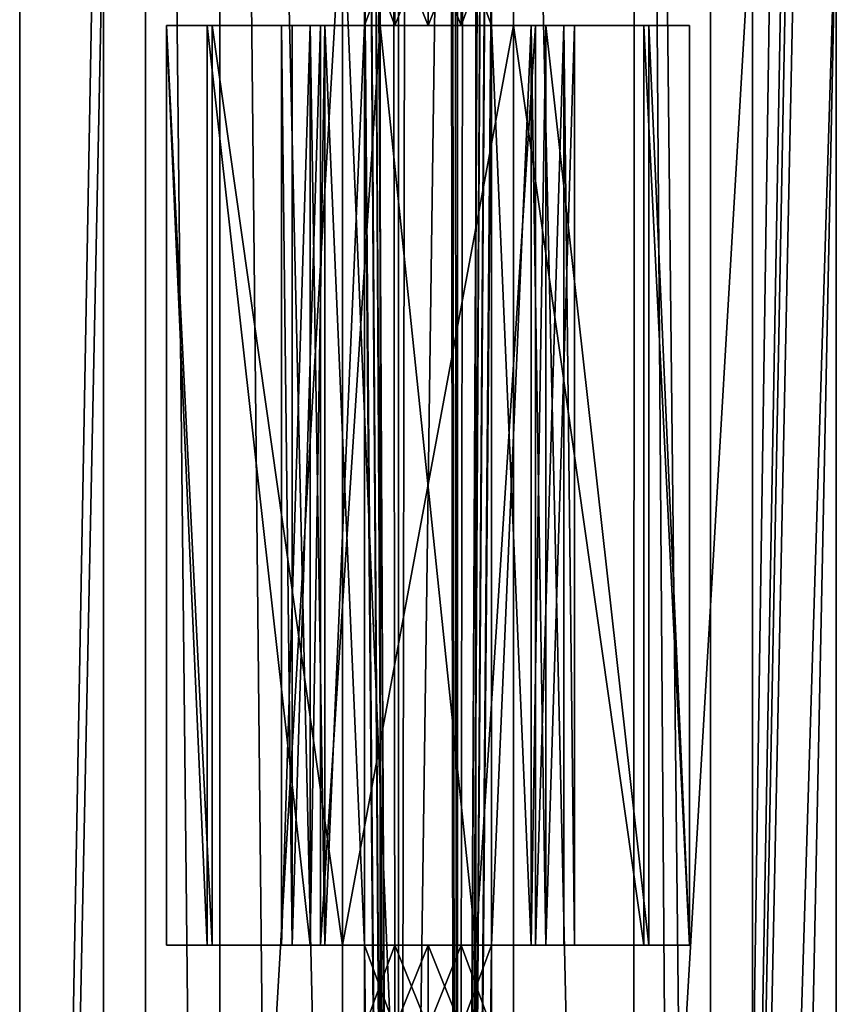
# Model space of a CAD drawing. Header units: millimetres. Extents: x -185 to 185, y -678 to 20.
# Tile 11 of 256: x -7 to 7, y -626 to -609. Entities that reach past the tile are written whole.
import ezdxf

# ---------------------------------------------------------------- set-up
doc = ezdxf.new("R2010")
doc.units = ezdxf.units.MM
doc.header["$LTSCALE"] = 65.185185
for name, color, linetype in [('107', 7, 'CONTINUOUS'), ('111', 7, 'CONTINUOUS'), ('117', 7, 'CONTINUOUS'), ('125', 7, 'CONTINUOUS'), ('131', 7, 'CONTINUOUS'), ('135', 7, 'CONTINUOUS'), ('158', 7, 'CONTINUOUS'), ('159', 7, 'CONTINUOUS'), ('160', 7, 'CONTINUOUS'), ('161', 7, 'CONTINUOUS'), ('162', 7, 'CONTINUOUS'), ('171', 7, 'CONTINUOUS'), ('184', 7, 'CONTINUOUS'), ('185', 7, 'CONTINUOUS'), ('186', 7, 'CONTINUOUS'), ('187', 7, 'CONTINUOUS'), ('196', 7, 'CONTINUOUS'), ('201', 7, 'CONTINUOUS'), ('212', 7, 'CONTINUOUS'), ('217', 7, 'CONTINUOUS'), ('648', 7, 'CONTINUOUS'), ('689', 7, 'CONTINUOUS'), ('690', 7, 'CONTINUOUS'), ('691', 7, 'CONTINUOUS'), ('692', 7, 'CONTINUOUS'), ('70', 7, 'CONTINUOUS'), ('71', 7, 'CONTINUOUS'), ('715', 7, 'CONTINUOUS'), ('716', 7, 'CONTINUOUS'), ('717', 7, 'CONTINUOUS'), ('718', 7, 'CONTINUOUS'), ('72', 7, 'CONTINUOUS'), ('73', 7, 'CONTINUOUS'), ('74', 7, 'CONTINUOUS'), ('741', 7, 'CONTINUOUS'), ('742', 7, 'CONTINUOUS'), ('743', 7, 'CONTINUOUS'), ('744', 7, 'CONTINUOUS'), ('90', 7, 'CONTINUOUS'), ('94', 7, 'CONTINUOUS')]:
    doc.layers.add(name, color=color, linetype=linetype)

msp = doc.modelspace()

# ---------------------------------------------------------------- linework, layer by layer
at = {"layer": '107', "linetype": 'Continuous'}
for points in [[(-3.512, -558.5, 18.749), (-4.795, -558.5, 16.149), (-3.55, -676, 18.714), (-3.512, -558.5, 18.749)], [(-3.55, -676, 18.714), (-4.795, -558.5, 16.149), (-4.795, -676, 16.149), (-3.55, -676, 18.714)], [(-2.297, -676, 19.513), (-3.512, -558.5, 18.749), (-3.55, -676, 18.714), (-2.297, -676, 19.513)], [(-0.81, -676, 19.8), (-0.81, -558.5, 19.8), (-3.512, -558.5, 18.749), (-0.81, -676, 19.8)], [(-0.81, -676, 19.8), (-3.512, -558.5, 18.749), (-2.297, -676, 19.513), (-0.81, -676, 19.8)]]:
    msp.add_3dface(points, dxfattribs=at)
at = {"layer": '111', "linetype": 'Continuous'}
for points in [[(-5.503, -676, -12.416), (-6.927, -676, -8.221), (-5.503, -606.898, -12.416), (-5.503, -676, -12.416)], [(-6.927, -676, -8.221), (-6.927, -606.898, -8.221), (-5.503, -606.898, -12.416), (-6.927, -676, -8.221)], [(-1.448, -606.898, -14.2), (-1.448, -676, -14.2), (-5.503, -676, -12.416), (-1.448, -606.898, -14.2)], [(-1.448, -606.898, -14.2), (-5.503, -676, -12.416), (-5.503, -606.898, -12.416), (-1.448, -606.898, -14.2)]]:
    msp.add_3dface(points, dxfattribs=at)
at = {"layer": '117', "linetype": 'Continuous'}
for points in [[(-4.795, -676, 16.149), (-4.795, -558.5, 16.149), (-6.927, -676, -8.221), (-4.795, -676, 16.149)], [(-6.927, -676, -8.221), (-4.795, -558.5, 16.149), (-6.927, -606.898, -8.221), (-6.927, -676, -8.221)]]:
    msp.add_3dface(points, dxfattribs=at)
at = {"layer": '125', "linetype": 'Continuous'}
for points in [[(4.795, -676, 16.149), (6.402, -567.5, -2.221), (4.795, -558.5, 16.149), (4.795, -676, 16.149)], [(6.402, -584.844, -2.221), (6.402, -567.5, -2.221), (4.795, -676, 16.149), (6.402, -584.844, -2.221)], [(6.431, -588.952, -2.554), (6.402, -584.844, -2.221), (4.795, -676, 16.149), (6.431, -588.952, -2.554)], [(6.518, -592.952, -3.544), (6.431, -588.952, -2.554), (4.795, -676, 16.149), (6.518, -592.952, -3.544)], [(6.927, -606.898, -8.221), (6.518, -592.952, -3.544), (4.795, -676, 16.149), (6.927, -606.898, -8.221)], [(6.927, -676, -8.221), (6.927, -606.898, -8.221), (4.795, -676, 16.149), (6.927, -676, -8.221)]]:
    msp.add_3dface(points, dxfattribs=at)
at = {"layer": '131', "linetype": 'Continuous'}
for points in [[(1.448, -676, -14.2), (1.448, -606.898, -14.2), (5.503, -606.898, -12.416), (1.448, -676, -14.2)], [(1.448, -676, -14.2), (5.503, -606.898, -12.416), (5.503, -676, -12.416), (1.448, -676, -14.2)], [(6.927, -606.898, -8.221), (6.927, -676, -8.221), (5.503, -676, -12.416), (6.927, -606.898, -8.221)], [(5.503, -606.898, -12.416), (6.927, -606.898, -8.221), (5.503, -676, -12.416), (5.503, -606.898, -12.416)]]:
    msp.add_3dface(points, dxfattribs=at)
at = {"layer": '135', "linetype": 'Continuous'}
for points in [[(0.81, -558.5, 19.8), (0.81, -676, 19.8), (3.475, -676, 18.783), (0.81, -558.5, 19.8)], [(0.81, -558.5, 19.8), (3.475, -676, 18.783), (3.512, -558.5, 18.749), (0.81, -558.5, 19.8)], [(3.475, -676, 18.783), (4.38, -676, 17.605), (3.512, -558.5, 18.749), (3.475, -676, 18.783)], [(4.795, -676, 16.149), (4.795, -558.5, 16.149), (3.512, -558.5, 18.749), (4.795, -676, 16.149)], [(4.38, -676, 17.605), (4.795, -676, 16.149), (3.512, -558.5, 18.749), (4.38, -676, 17.605)]]:
    msp.add_3dface(points, dxfattribs=at)
at = {"layer": '158', "linetype": 'Continuous'}
for points in [[(-0.563, -607.8, -3.469), (-1.08, -607.8, -3.233), (-0.563, -609.2, -3.469), (-0.563, -607.8, -3.469)], [(-0.563, -609.2, -3.469), (-1.08, -607.8, -3.233), (-1.08, -609.2, -3.233), (-0.563, -609.2, -3.469)], [(0, -607.8, -3.55), (-0.563, -607.8, -3.469), (0, -609.2, -3.55), (0, -607.8, -3.55)], [(0, -609.2, -3.55), (-0.563, -607.8, -3.469), (-0.563, -609.2, -3.469), (0, -609.2, -3.55)], [(0.563, -607.8, -3.469), (0, -607.8, -3.55), (0.563, -609.2, -3.469), (0.563, -607.8, -3.469)], [(0, -607.8, -3.55), (0, -609.2, -3.55), (0.563, -609.2, -3.469), (0, -607.8, -3.55)], [(1.08, -607.8, -3.233), (0.563, -607.8, -3.469), (1.08, -609.2, -3.233), (1.08, -607.8, -3.233)], [(1.08, -609.2, -3.233), (0.563, -607.8, -3.469), (0.563, -609.2, -3.469), (1.08, -609.2, -3.233)]]:
    msp.add_3dface(points, dxfattribs=at)
at = {"layer": '159', "linetype": 'Continuous'}
for points in [[(0, -609.2, -3.55), (-0.563, -609.2, -3.469), (-4.436, -609.2, -8.439), (0, -609.2, -3.55)], [(0.563, -609.2, -3.469), (0, -609.2, -3.55), (-4.436, -609.2, -8.439), (0.563, -609.2, -3.469)], [(-0.563, -609.2, -3.469), (-1.08, -609.2, -3.233), (-4.436, -609.2, -8.439), (-0.563, -609.2, -3.469)], [(-4.436, -609.2, -8.439), (-1.08, -609.2, -3.233), (-1.749, -609.2, -2.681), (-4.436, -609.2, -8.439)], [(1.08, -609.2, -3.233), (0.563, -609.2, -3.469), (-4.436, -609.2, -8.439), (1.08, -609.2, -3.233)], [(1.08, -609.2, -3.233), (-4.436, -609.2, -8.439), (1.749, -609.2, -2.681), (1.08, -609.2, -3.233)], [(-4.436, -609.2, -8.439), (-3.66, -609.2, -10.727), (4.436, -609.2, -8.439), (-4.436, -609.2, -8.439)], [(-3.746, -609.2, -0.55), (-4.436, -609.2, -8.439), (-2, -609.2, -0.55), (-3.746, -609.2, -0.55)], [(-2, -609.2, -0.55), (-4.436, -609.2, -8.439), (-2, -609.2, -1.85), (-2, -609.2, -0.55)], [(-2, -609.2, -1.85), (-4.436, -609.2, -8.439), (-1.749, -609.2, -2.681), (-2, -609.2, -1.85)], [(1.749, -609.2, -2.681), (-4.436, -609.2, -8.439), (4.436, -609.2, -8.439), (1.749, -609.2, -2.681)], [(-3.66, -609.2, -10.727), (-1.448, -609.2, -11.7), (3.66, -609.2, -10.727), (-3.66, -609.2, -10.727)], [(4.436, -609.2, -8.439), (-3.66, -609.2, -10.727), (3.66, -609.2, -10.727), (4.436, -609.2, -8.439)], [(-1.448, -609.2, -11.7), (1.448, -609.2, -11.7), (3.66, -609.2, -10.727), (-1.448, -609.2, -11.7)], [(2, -609.2, -1.85), (1.749, -609.2, -2.681), (3.746, -609.2, -0.55), (2, -609.2, -1.85)], [(3.746, -609.2, -0.55), (1.749, -609.2, -2.681), (4.436, -609.2, -8.439), (3.746, -609.2, -0.55)], [(2, -609.2, -0.55), (2, -609.2, -1.85), (3.746, -609.2, -0.55), (2, -609.2, -0.55)]]:
    msp.add_3dface(points, dxfattribs=at)
at = {"layer": '160', "linetype": 'Continuous'}
for points in [[(1.448, -609.2, -11.7), (-1.448, -609.2, -11.7), (-1.448, -624.8, -11.7), (1.448, -609.2, -11.7)], [(1.448, -609.2, -11.7), (-1.448, -624.8, -11.7), (1.448, -624.8, -11.7), (1.448, -609.2, -11.7)]]:
    msp.add_3dface(points, dxfattribs=at)
at = {"layer": '161', "linetype": 'Continuous'}
for points in [[(-3.746, -624.8, -0.55), (-1.749, -624.8, -2.681), (-4.436, -624.8, -8.439), (-3.746, -624.8, -0.55)], [(-4.436, -624.8, -8.439), (-1.749, -624.8, -2.681), (4.436, -624.8, -8.439), (-4.436, -624.8, -8.439)], [(-3.66, -624.8, -10.727), (-4.436, -624.8, -8.439), (3.66, -624.8, -10.727), (-3.66, -624.8, -10.727)], [(3.66, -624.8, -10.727), (-4.436, -624.8, -8.439), (4.436, -624.8, -8.439), (3.66, -624.8, -10.727)], [(-2, -624.8, -1.85), (-1.749, -624.8, -2.681), (-3.746, -624.8, -0.55), (-2, -624.8, -1.85)], [(-2, -624.8, -0.55), (-2, -624.8, -1.85), (-3.746, -624.8, -0.55), (-2, -624.8, -0.55)], [(1.448, -624.8, -11.7), (-1.448, -624.8, -11.7), (-3.66, -624.8, -10.727), (1.448, -624.8, -11.7)], [(1.448, -624.8, -11.7), (-3.66, -624.8, -10.727), (3.66, -624.8, -10.727), (1.448, -624.8, -11.7)], [(-1.749, -624.8, -2.681), (-1.08, -624.8, -3.233), (4.436, -624.8, -8.439), (-1.749, -624.8, -2.681)], [(-1.08, -624.8, -3.233), (-0.563, -624.8, -3.469), (4.436, -624.8, -8.439), (-1.08, -624.8, -3.233)], [(-0.563, -624.8, -3.469), (0, -624.8, -3.55), (4.436, -624.8, -8.439), (-0.563, -624.8, -3.469)], [(0, -624.8, -3.55), (0.563, -624.8, -3.469), (4.436, -624.8, -8.439), (0, -624.8, -3.55)], [(0.563, -624.8, -3.469), (1.08, -624.8, -3.233), (4.436, -624.8, -8.439), (0.563, -624.8, -3.469)], [(4.436, -624.8, -8.439), (1.08, -624.8, -3.233), (1.749, -624.8, -2.681), (4.436, -624.8, -8.439)], [(2, -624.8, -1.85), (4.436, -624.8, -8.439), (1.749, -624.8, -2.681), (2, -624.8, -1.85)], [(3.746, -624.8, -0.55), (4.436, -624.8, -8.439), (2, -624.8, -0.55), (3.746, -624.8, -0.55)], [(2, -624.8, -0.55), (4.436, -624.8, -8.439), (2, -624.8, -1.85), (2, -624.8, -0.55)]]:
    msp.add_3dface(points, dxfattribs=at)
at = {"layer": '162', "linetype": 'Continuous'}
for points in [[(-0.563, -624.8, -3.469), (-1.08, -624.8, -3.233), (-0.563, -626.2, -3.469), (-0.563, -624.8, -3.469)], [(-0.563, -626.2, -3.469), (-1.08, -624.8, -3.233), (-1.08, -626.2, -3.233), (-0.563, -626.2, -3.469)], [(0, -624.8, -3.55), (-0.563, -624.8, -3.469), (0, -626.2, -3.55), (0, -624.8, -3.55)], [(0, -626.2, -3.55), (-0.563, -624.8, -3.469), (-0.563, -626.2, -3.469), (0, -626.2, -3.55)], [(0.563, -624.8, -3.469), (0, -624.8, -3.55), (0.563, -626.2, -3.469), (0.563, -624.8, -3.469)], [(0, -624.8, -3.55), (0, -626.2, -3.55), (0.563, -626.2, -3.469), (0, -624.8, -3.55)], [(1.08, -624.8, -3.233), (0.563, -624.8, -3.469), (1.08, -626.2, -3.233), (1.08, -624.8, -3.233)], [(1.08, -626.2, -3.233), (0.563, -624.8, -3.469), (0.563, -626.2, -3.469), (1.08, -626.2, -3.233)]]:
    msp.add_3dface(points, dxfattribs=at)
at = {"layer": '171', "linetype": 'Continuous'}
for points in [[(-0.5, -35.7, -3.35), (-0.5, -675, -3.35), (-1.08, -558.3, -3.233), (-0.5, -35.7, -3.35)], [(-1.08, -560.5, -3.233), (-1.08, -558.3, -3.233), (-0.5, -675, -3.35), (-1.08, -560.5, -3.233)], [(-1.08, -573.8, -3.233), (-1.08, -560.5, -3.233), (-0.5, -675, -3.35), (-1.08, -573.8, -3.233)], [(-1.08, -575.2, -3.233), (-1.08, -573.8, -3.233), (-0.5, -675, -3.35), (-1.08, -575.2, -3.233)], [(-1.08, -590.8, -3.233), (-1.08, -575.2, -3.233), (-0.5, -675, -3.35), (-1.08, -590.8, -3.233)], [(-1.08, -592.2, -3.233), (-1.08, -590.8, -3.233), (-0.5, -675, -3.35), (-1.08, -592.2, -3.233)], [(-1.08, -607.8, -3.233), (-1.08, -592.2, -3.233), (-0.5, -675, -3.35), (-1.08, -607.8, -3.233)], [(-1.08, -609.2, -3.233), (-1.08, -607.8, -3.233), (-0.5, -675, -3.35), (-1.08, -609.2, -3.233)], [(-2, -609.2, -1.85), (-1.749, -609.2, -2.681), (-2, -624.8, -1.85), (-2, -609.2, -1.85)], [(-1.749, -609.2, -2.681), (-1.749, -624.8, -2.681), (-2, -624.8, -1.85), (-1.749, -609.2, -2.681)], [(-1.749, -609.2, -2.681), (-1.08, -609.2, -3.233), (-1.749, -624.8, -2.681), (-1.749, -609.2, -2.681)], [(-1.08, -609.2, -3.233), (-1.08, -624.8, -3.233), (-1.749, -624.8, -2.681), (-1.08, -609.2, -3.233)], [(-1.08, -624.8, -3.233), (-1.08, -609.2, -3.233), (-0.5, -675, -3.35), (-1.08, -624.8, -3.233)], [(-1.08, -626.2, -3.233), (-1.08, -624.8, -3.233), (-0.5, -675, -3.35), (-1.08, -626.2, -3.233)]]:
    msp.add_3dface(points, dxfattribs=at)
at = {"layer": '184', "linetype": 'Continuous'}
for points in [[(-2, -609.2, -0.55), (-2, -609.2, -1.85), (-2, -624.8, -1.85), (-2, -609.2, -0.55)], [(-2, -609.2, -0.55), (-2, -624.8, -1.85), (-2, -624.8, -0.55), (-2, -609.2, -0.55)]]:
    msp.add_3dface(points, dxfattribs=at)
at = {"layer": '185', "linetype": 'Continuous'}
for points in [[(-3.746, -609.2, -0.55), (-2, -609.2, -0.55), (-2, -624.8, -0.55), (-3.746, -609.2, -0.55)], [(-3.746, -609.2, -0.55), (-2, -624.8, -0.55), (-3.746, -624.8, -0.55), (-3.746, -609.2, -0.55)]]:
    msp.add_3dface(points, dxfattribs=at)
at = {"layer": '186', "linetype": 'Continuous'}
for points in [[(-4.436, -609.2, -8.439), (-3.746, -609.2, -0.55), (-3.746, -624.8, -0.55), (-4.436, -609.2, -8.439)], [(-4.436, -609.2, -8.439), (-3.746, -624.8, -0.55), (-4.436, -624.8, -8.439), (-4.436, -609.2, -8.439)]]:
    msp.add_3dface(points, dxfattribs=at)
at = {"layer": '187', "linetype": 'Continuous'}
for points in [[(-3.66, -609.2, -10.727), (-4.436, -609.2, -8.439), (-3.66, -624.8, -10.727), (-3.66, -609.2, -10.727)], [(-4.436, -609.2, -8.439), (-4.436, -624.8, -8.439), (-3.66, -624.8, -10.727), (-4.436, -609.2, -8.439)], [(-1.448, -609.2, -11.7), (-3.66, -609.2, -10.727), (-1.448, -624.8, -11.7), (-1.448, -609.2, -11.7)], [(-1.448, -624.8, -11.7), (-3.66, -609.2, -10.727), (-3.66, -624.8, -10.727), (-1.448, -624.8, -11.7)]]:
    msp.add_3dface(points, dxfattribs=at)
at = {"layer": '196', "linetype": 'Continuous'}
for points in [[(0.5, -675, -3.35), (-0.5, -675, -3.35), (-0.5, -35.7, -3.35), (0.5, -675, -3.35)], [(0.5, -675, -3.35), (-0.5, -35.7, -3.35), (-0.2, -74.7, -3.35), (0.5, -675, -3.35)], [(0.5, -675, -3.35), (0.2, -74.7, -3.35), (0.5, -35.7, -3.35), (0.5, -675, -3.35)], [(0.5, -675, -3.35), (-0.2, -74.7, -3.35), (0.2, -74.7, -3.35), (0.5, -675, -3.35)]]:
    msp.add_3dface(points, dxfattribs=at)
at = {"layer": '201', "linetype": 'Continuous'}
for points in [[(1.08, -558.3, -3.233), (0.5, -675, -3.35), (1.341, -35.52, -3.092), (1.08, -558.3, -3.233)], [(0.5, -675, -3.35), (0.5, -35.7, -3.35), (1.341, -35.52, -3.092), (0.5, -675, -3.35)], [(0.5, -675, -3.35), (1.08, -558.3, -3.233), (1.08, -560.5, -3.233), (0.5, -675, -3.35)], [(0.5, -675, -3.35), (1.08, -560.5, -3.233), (1.08, -573.8, -3.233), (0.5, -675, -3.35)], [(0.5, -675, -3.35), (1.08, -573.8, -3.233), (1.08, -575.2, -3.233), (0.5, -675, -3.35)], [(0.5, -675, -3.35), (1.08, -575.2, -3.233), (1.08, -590.8, -3.233), (0.5, -675, -3.35)], [(0.5, -675, -3.35), (1.08, -590.8, -3.233), (1.08, -592.2, -3.233), (0.5, -675, -3.35)], [(0.5, -675, -3.35), (1.08, -592.2, -3.233), (1.08, -607.8, -3.233), (0.5, -675, -3.35)], [(0.5, -675, -3.35), (1.08, -607.8, -3.233), (1.08, -609.2, -3.233), (0.5, -675, -3.35)], [(0.5, -675, -3.35), (1.08, -609.2, -3.233), (1.08, -624.8, -3.233), (0.5, -675, -3.35)], [(1.08, -609.2, -3.233), (1.749, -609.2, -2.681), (1.08, -624.8, -3.233), (1.08, -609.2, -3.233)], [(1.08, -624.8, -3.233), (1.749, -609.2, -2.681), (1.749, -624.8, -2.681), (1.08, -624.8, -3.233)], [(1.749, -609.2, -2.681), (2, -609.2, -1.85), (1.749, -624.8, -2.681), (1.749, -609.2, -2.681)], [(2, -609.2, -1.85), (2, -624.8, -1.85), (1.749, -624.8, -2.681), (2, -609.2, -1.85)], [(0.5, -675, -3.35), (1.08, -624.8, -3.233), (1.08, -626.2, -3.233), (0.5, -675, -3.35)]]:
    msp.add_3dface(points, dxfattribs=at)
at = {"layer": '212', "linetype": 'Continuous'}
for points in [[(0.5, -26.5, 16.65), (0.5, -675, 16.65), (1.08, -558.3, 16.533), (0.5, -26.5, 16.65)], [(1.08, -560.5, 16.533), (1.08, -558.3, 16.533), (0.5, -675, 16.65), (1.08, -560.5, 16.533)], [(1.08, -573.8, 16.533), (1.08, -560.5, 16.533), (0.5, -675, 16.65), (1.08, -573.8, 16.533)], [(1.08, -575.2, 16.533), (1.08, -573.8, 16.533), (0.5, -675, 16.65), (1.08, -575.2, 16.533)], [(1.08, -590.8, 16.533), (1.08, -575.2, 16.533), (0.5, -675, 16.65), (1.08, -590.8, 16.533)], [(1.08, -592.2, 16.533), (1.08, -590.8, 16.533), (0.5, -675, 16.65), (1.08, -592.2, 16.533)], [(1.08, -607.8, 16.533), (1.08, -592.2, 16.533), (0.5, -675, 16.65), (1.08, -607.8, 16.533)], [(1.08, -609.2, 16.533), (1.08, -607.8, 16.533), (0.5, -675, 16.65), (1.08, -609.2, 16.533)], [(1.08, -624.8, 16.533), (1.08, -609.2, 16.533), (0.5, -675, 16.65), (1.08, -624.8, 16.533)], [(1.08, -624.8, 16.533), (1.749, -624.8, 15.981), (1.08, -609.2, 16.533), (1.08, -624.8, 16.533)], [(1.08, -609.2, 16.533), (1.749, -624.8, 15.981), (1.749, -609.2, 15.981), (1.08, -609.2, 16.533)], [(1.749, -624.8, 15.981), (2, -624.8, 15.15), (1.749, -609.2, 15.981), (1.749, -624.8, 15.981)], [(2, -624.8, 15.15), (2, -609.2, 15.15), (1.749, -609.2, 15.981), (2, -624.8, 15.15)], [(1.08, -626.2, 16.533), (1.08, -624.8, 16.533), (0.5, -675, 16.65), (1.08, -626.2, 16.533)]]:
    msp.add_3dface(points, dxfattribs=at)
at = {"layer": '217', "linetype": 'Continuous'}
for points in [[(-0.5, -675, 16.65), (0.5, -675, 16.65), (0.5, -26.5, 16.65), (-0.5, -675, 16.65)], [(-0.5, -675, 16.65), (0.5, -26.5, 16.65), (-0.5, -26.5, 16.65), (-0.5, -675, 16.65)]]:
    msp.add_3dface(points, dxfattribs=at)
at = {"layer": '648', "linetype": 'Continuous'}
for points in [[(-1.08, -558.3, 16.533), (-0.5, -675, 16.65), (-1.304, -26.267, 16.417), (-1.08, -558.3, 16.533)], [(-0.5, -675, 16.65), (-0.5, -26.5, 16.65), (-1.304, -26.267, 16.417), (-0.5, -675, 16.65)], [(-1.08, -560.5, 16.533), (-0.5, -675, 16.65), (-1.08, -558.3, 16.533), (-1.08, -560.5, 16.533)], [(-1.08, -573.8, 16.533), (-0.5, -675, 16.65), (-1.08, -560.5, 16.533), (-1.08, -573.8, 16.533)], [(-1.08, -575.2, 16.533), (-0.5, -675, 16.65), (-1.08, -573.8, 16.533), (-1.08, -575.2, 16.533)], [(-1.08, -590.8, 16.533), (-0.5, -675, 16.65), (-1.08, -575.2, 16.533), (-1.08, -590.8, 16.533)], [(-1.08, -592.2, 16.533), (-0.5, -675, 16.65), (-1.08, -590.8, 16.533), (-1.08, -592.2, 16.533)], [(-1.08, -607.8, 16.533), (-0.5, -675, 16.65), (-1.08, -592.2, 16.533), (-1.08, -607.8, 16.533)], [(-1.08, -609.2, 16.533), (-0.5, -675, 16.65), (-1.08, -607.8, 16.533), (-1.08, -609.2, 16.533)], [(-2, -624.8, 15.15), (-1.749, -624.8, 15.981), (-2, -609.2, 15.15), (-2, -624.8, 15.15)], [(-1.749, -624.8, 15.981), (-1.749, -609.2, 15.981), (-2, -609.2, 15.15), (-1.749, -624.8, 15.981)], [(-1.749, -624.8, 15.981), (-1.08, -624.8, 16.533), (-1.749, -609.2, 15.981), (-1.749, -624.8, 15.981)], [(-1.08, -624.8, 16.533), (-1.08, -609.2, 16.533), (-1.749, -609.2, 15.981), (-1.08, -624.8, 16.533)], [(-1.08, -624.8, 16.533), (-0.5, -675, 16.65), (-1.08, -609.2, 16.533), (-1.08, -624.8, 16.533)], [(-1.08, -626.2, 16.533), (-0.5, -675, 16.65), (-1.08, -624.8, 16.533), (-1.08, -626.2, 16.533)]]:
    msp.add_3dface(points, dxfattribs=at)
at = {"layer": '689', "linetype": 'Continuous'}
for points in [[(-2, -624.8, 13.85), (-2, -624.8, 15.15), (-2, -609.2, 15.15), (-2, -624.8, 13.85)], [(-2, -624.8, 13.85), (-2, -609.2, 15.15), (-2, -609.2, 13.85), (-2, -624.8, 13.85)]]:
    msp.add_3dface(points, dxfattribs=at)
at = {"layer": '690', "linetype": 'Continuous'}
for points in [[(-2.486, -624.8, 13.85), (-2, -624.8, 13.85), (-2, -609.2, 13.85), (-2.486, -624.8, 13.85)], [(-2.486, -624.8, 13.85), (-2, -609.2, 13.85), (-2.486, -609.2, 13.85), (-2.486, -624.8, 13.85)]]:
    msp.add_3dface(points, dxfattribs=at)
at = {"layer": '691', "linetype": 'Continuous'}
for points in [[(-2.304, -624.8, 15.931), (-2.486, -624.8, 13.85), (-2.486, -609.2, 13.85), (-2.304, -624.8, 15.931)], [(-2.304, -624.8, 15.931), (-2.486, -609.2, 13.85), (-2.304, -609.2, 15.931), (-2.304, -624.8, 15.931)]]:
    msp.add_3dface(points, dxfattribs=at)
at = {"layer": '692', "linetype": 'Continuous'}
for points in [[(-1.823, -624.8, 16.906), (-2.304, -624.8, 15.931), (-1.823, -609.2, 16.906), (-1.823, -624.8, 16.906)], [(-2.304, -624.8, 15.931), (-2.304, -609.2, 15.931), (-1.823, -609.2, 16.906), (-2.304, -624.8, 15.931)], [(-0.81, -624.8, 17.3), (-1.823, -624.8, 16.906), (-0.81, -609.2, 17.3), (-0.81, -624.8, 17.3)], [(-0.81, -609.2, 17.3), (-1.823, -624.8, 16.906), (-1.823, -609.2, 16.906), (-0.81, -609.2, 17.3)]]:
    msp.add_3dface(points, dxfattribs=at)
at = {"layer": '70', "linetype": 'Continuous'}
for points in [[(-0.563, -626.2, 16.769), (-1.08, -626.2, 16.533), (-0.563, -624.8, 16.769), (-0.563, -626.2, 16.769)], [(-0.563, -624.8, 16.769), (-1.08, -626.2, 16.533), (-1.08, -624.8, 16.533), (-0.563, -624.8, 16.769)], [(0, -626.2, 16.85), (-0.563, -626.2, 16.769), (0, -624.8, 16.85), (0, -626.2, 16.85)], [(0, -624.8, 16.85), (-0.563, -626.2, 16.769), (-0.563, -624.8, 16.769), (0, -624.8, 16.85)], [(0.563, -626.2, 16.769), (0, -626.2, 16.85), (0.563, -624.8, 16.769), (0.563, -626.2, 16.769)], [(0, -626.2, 16.85), (0, -624.8, 16.85), (0.563, -624.8, 16.769), (0, -626.2, 16.85)], [(1.08, -626.2, 16.533), (0.563, -626.2, 16.769), (1.08, -624.8, 16.533), (1.08, -626.2, 16.533)], [(1.08, -624.8, 16.533), (0.563, -626.2, 16.769), (0.563, -624.8, 16.769), (1.08, -624.8, 16.533)]]:
    msp.add_3dface(points, dxfattribs=at)
at = {"layer": '71', "linetype": 'Continuous'}
for points in [[(-2.486, -624.8, 13.85), (-2.304, -624.8, 15.931), (-2, -624.8, 15.15), (-2.486, -624.8, 13.85)], [(-2, -624.8, 13.85), (-2.486, -624.8, 13.85), (-2, -624.8, 15.15), (-2, -624.8, 13.85)], [(-2.304, -624.8, 15.931), (-1.823, -624.8, 16.906), (-2, -624.8, 15.15), (-2.304, -624.8, 15.931)], [(-2, -624.8, 15.15), (-1.823, -624.8, 16.906), (-1.749, -624.8, 15.981), (-2, -624.8, 15.15)], [(-1.823, -624.8, 16.906), (-0.81, -624.8, 17.3), (-1.749, -624.8, 15.981), (-1.823, -624.8, 16.906)], [(-0.81, -624.8, 17.3), (-1.08, -624.8, 16.533), (-1.749, -624.8, 15.981), (-0.81, -624.8, 17.3)], [(-0.563, -624.8, 16.769), (-1.08, -624.8, 16.533), (-0.81, -624.8, 17.3), (-0.563, -624.8, 16.769)], [(0.81, -624.8, 17.3), (-0.563, -624.8, 16.769), (-0.81, -624.8, 17.3), (0.81, -624.8, 17.3)], [(0, -624.8, 16.85), (-0.563, -624.8, 16.769), (0.81, -624.8, 17.3), (0, -624.8, 16.85)], [(0.563, -624.8, 16.769), (0, -624.8, 16.85), (0.81, -624.8, 17.3), (0.563, -624.8, 16.769)], [(1.08, -624.8, 16.533), (0.563, -624.8, 16.769), (0.81, -624.8, 17.3), (1.08, -624.8, 16.533)], [(1.08, -624.8, 16.533), (0.81, -624.8, 17.3), (1.823, -624.8, 16.906), (1.08, -624.8, 16.533)], [(1.749, -624.8, 15.981), (1.08, -624.8, 16.533), (1.823, -624.8, 16.906), (1.749, -624.8, 15.981)], [(2, -624.8, 15.15), (1.749, -624.8, 15.981), (1.823, -624.8, 16.906), (2, -624.8, 15.15)], [(2.304, -624.8, 15.931), (2, -624.8, 15.15), (1.823, -624.8, 16.906), (2.304, -624.8, 15.931)], [(2, -624.8, 13.85), (2, -624.8, 15.15), (2.304, -624.8, 15.931), (2, -624.8, 13.85)], [(2.486, -624.8, 13.85), (2, -624.8, 13.85), (2.304, -624.8, 15.931), (2.486, -624.8, 13.85)]]:
    msp.add_3dface(points, dxfattribs=at)
at = {"layer": '715', "linetype": 'Continuous'}
for points in [[(2, -624.8, 15.15), (2, -624.8, 13.85), (2, -609.2, 13.85), (2, -624.8, 15.15)], [(2, -624.8, 15.15), (2, -609.2, 13.85), (2, -609.2, 15.15), (2, -624.8, 15.15)]]:
    msp.add_3dface(points, dxfattribs=at)
at = {"layer": '716', "linetype": 'Continuous'}
for points in [[(2, -624.8, 13.85), (2.486, -624.8, 13.85), (2.486, -609.2, 13.85), (2, -624.8, 13.85)], [(2, -624.8, 13.85), (2.486, -609.2, 13.85), (2, -609.2, 13.85), (2, -624.8, 13.85)]]:
    msp.add_3dface(points, dxfattribs=at)
at = {"layer": '717', "linetype": 'Continuous'}
for points in [[(2.486, -624.8, 13.85), (2.304, -624.8, 15.931), (2.304, -609.2, 15.931), (2.486, -624.8, 13.85)], [(2.486, -624.8, 13.85), (2.304, -609.2, 15.931), (2.486, -609.2, 13.85), (2.486, -624.8, 13.85)]]:
    msp.add_3dface(points, dxfattribs=at)
at = {"layer": '718', "linetype": 'Continuous'}
for points in [[(1.823, -624.8, 16.906), (0.81, -624.8, 17.3), (1.823, -609.2, 16.906), (1.823, -624.8, 16.906)], [(0.81, -624.8, 17.3), (0.81, -609.2, 17.3), (1.823, -609.2, 16.906), (0.81, -624.8, 17.3)], [(2.304, -624.8, 15.931), (1.823, -624.8, 16.906), (2.304, -609.2, 15.931), (2.304, -624.8, 15.931)], [(1.823, -624.8, 16.906), (1.823, -609.2, 16.906), (2.304, -609.2, 15.931), (1.823, -624.8, 16.906)]]:
    msp.add_3dface(points, dxfattribs=at)
at = {"layer": '72', "linetype": 'Continuous'}
for points in [[(0.81, -624.8, 17.3), (-0.81, -624.8, 17.3), (-0.81, -609.2, 17.3), (0.81, -624.8, 17.3)], [(0.81, -624.8, 17.3), (-0.81, -609.2, 17.3), (0.81, -609.2, 17.3), (0.81, -624.8, 17.3)]]:
    msp.add_3dface(points, dxfattribs=at)
at = {"layer": '73', "linetype": 'Continuous'}
for points in [[(-2.486, -609.2, 13.85), (-2, -609.2, 13.85), (-2.304, -609.2, 15.931), (-2.486, -609.2, 13.85)], [(-2, -609.2, 13.85), (-2, -609.2, 15.15), (-2.304, -609.2, 15.931), (-2, -609.2, 13.85)], [(-2.304, -609.2, 15.931), (-2, -609.2, 15.15), (-1.823, -609.2, 16.906), (-2.304, -609.2, 15.931)], [(-2, -609.2, 15.15), (-1.749, -609.2, 15.981), (-1.823, -609.2, 16.906), (-2, -609.2, 15.15)], [(-1.08, -609.2, 16.533), (-0.81, -609.2, 17.3), (-1.823, -609.2, 16.906), (-1.08, -609.2, 16.533)], [(-1.749, -609.2, 15.981), (-1.08, -609.2, 16.533), (-1.823, -609.2, 16.906), (-1.749, -609.2, 15.981)], [(-0.563, -609.2, 16.769), (-0.81, -609.2, 17.3), (-1.08, -609.2, 16.533), (-0.563, -609.2, 16.769)], [(0.81, -609.2, 17.3), (-0.81, -609.2, 17.3), (0.563, -609.2, 16.769), (0.81, -609.2, 17.3)], [(0.563, -609.2, 16.769), (-0.81, -609.2, 17.3), (0, -609.2, 16.85), (0.563, -609.2, 16.769)], [(0, -609.2, 16.85), (-0.81, -609.2, 17.3), (-0.563, -609.2, 16.769), (0, -609.2, 16.85)], [(1.08, -609.2, 16.533), (0.81, -609.2, 17.3), (0.563, -609.2, 16.769), (1.08, -609.2, 16.533)], [(0.81, -609.2, 17.3), (1.08, -609.2, 16.533), (1.749, -609.2, 15.981), (0.81, -609.2, 17.3)], [(1.823, -609.2, 16.906), (0.81, -609.2, 17.3), (1.749, -609.2, 15.981), (1.823, -609.2, 16.906)], [(2, -609.2, 15.15), (1.823, -609.2, 16.906), (1.749, -609.2, 15.981), (2, -609.2, 15.15)], [(2.304, -609.2, 15.931), (1.823, -609.2, 16.906), (2, -609.2, 15.15), (2.304, -609.2, 15.931)], [(2.486, -609.2, 13.85), (2.304, -609.2, 15.931), (2, -609.2, 15.15), (2.486, -609.2, 13.85)], [(2, -609.2, 13.85), (2.486, -609.2, 13.85), (2, -609.2, 15.15), (2, -609.2, 13.85)]]:
    msp.add_3dface(points, dxfattribs=at)
at = {"layer": '74', "linetype": 'Continuous'}
for points in [[(-0.563, -609.2, 16.769), (-1.08, -609.2, 16.533), (-0.563, -607.8, 16.769), (-0.563, -609.2, 16.769)], [(-0.563, -607.8, 16.769), (-1.08, -609.2, 16.533), (-1.08, -607.8, 16.533), (-0.563, -607.8, 16.769)], [(0, -609.2, 16.85), (-0.563, -609.2, 16.769), (0, -607.8, 16.85), (0, -609.2, 16.85)], [(0, -607.8, 16.85), (-0.563, -609.2, 16.769), (-0.563, -607.8, 16.769), (0, -607.8, 16.85)], [(0.563, -609.2, 16.769), (0, -609.2, 16.85), (0.563, -607.8, 16.769), (0.563, -609.2, 16.769)], [(0, -609.2, 16.85), (0, -607.8, 16.85), (0.563, -607.8, 16.769), (0, -609.2, 16.85)], [(1.08, -609.2, 16.533), (0.563, -609.2, 16.769), (1.08, -607.8, 16.533), (1.08, -609.2, 16.533)], [(1.08, -607.8, 16.533), (0.563, -609.2, 16.769), (0.563, -607.8, 16.769), (1.08, -607.8, 16.533)]]:
    msp.add_3dface(points, dxfattribs=at)
at = {"layer": '741', "linetype": 'Continuous'}
for points in [[(2, -609.2, -1.85), (2, -609.2, -0.55), (2, -624.8, -0.55), (2, -609.2, -1.85)], [(2, -609.2, -1.85), (2, -624.8, -0.55), (2, -624.8, -1.85), (2, -609.2, -1.85)]]:
    msp.add_3dface(points, dxfattribs=at)
at = {"layer": '742', "linetype": 'Continuous'}
for points in [[(2, -609.2, -0.55), (3.746, -609.2, -0.55), (3.746, -624.8, -0.55), (2, -609.2, -0.55)], [(2, -609.2, -0.55), (3.746, -624.8, -0.55), (2, -624.8, -0.55), (2, -609.2, -0.55)]]:
    msp.add_3dface(points, dxfattribs=at)
at = {"layer": '743', "linetype": 'Continuous'}
for points in [[(3.746, -609.2, -0.55), (4.436, -609.2, -8.439), (4.436, -624.8, -8.439), (3.746, -609.2, -0.55)], [(3.746, -609.2, -0.55), (4.436, -624.8, -8.439), (3.746, -624.8, -0.55), (3.746, -609.2, -0.55)]]:
    msp.add_3dface(points, dxfattribs=at)
at = {"layer": '744', "linetype": 'Continuous'}
for points in [[(3.66, -609.2, -10.727), (1.448, -609.2, -11.7), (3.66, -624.8, -10.727), (3.66, -609.2, -10.727)], [(1.448, -609.2, -11.7), (1.448, -624.8, -11.7), (3.66, -624.8, -10.727), (1.448, -609.2, -11.7)], [(4.436, -609.2, -8.439), (3.66, -609.2, -10.727), (4.436, -624.8, -8.439), (4.436, -609.2, -8.439)], [(3.66, -609.2, -10.727), (3.66, -624.8, -10.727), (4.436, -624.8, -8.439), (3.66, -609.2, -10.727)]]:
    msp.add_3dface(points, dxfattribs=at)
at = {"layer": '90', "linetype": 'Continuous'}
for points in [[(0.81, -558.5, 19.8), (-0.81, -558.5, 19.8), (-0.81, -676, 19.8), (0.81, -558.5, 19.8)], [(0.81, -558.5, 19.8), (-0.81, -676, 19.8), (0.81, -676, 19.8), (0.81, -558.5, 19.8)]]:
    msp.add_3dface(points, dxfattribs=at)
at = {"layer": '94', "linetype": 'Continuous'}
for points in [[(1.448, -676, -14.2), (-1.448, -676, -14.2), (-1.448, -606.898, -14.2), (1.448, -676, -14.2)], [(1.448, -676, -14.2), (-1.448, -606.898, -14.2), (1.448, -606.898, -14.2), (1.448, -676, -14.2)]]:
    msp.add_3dface(points, dxfattribs=at)

doc.saveas('drawing.dxf')
